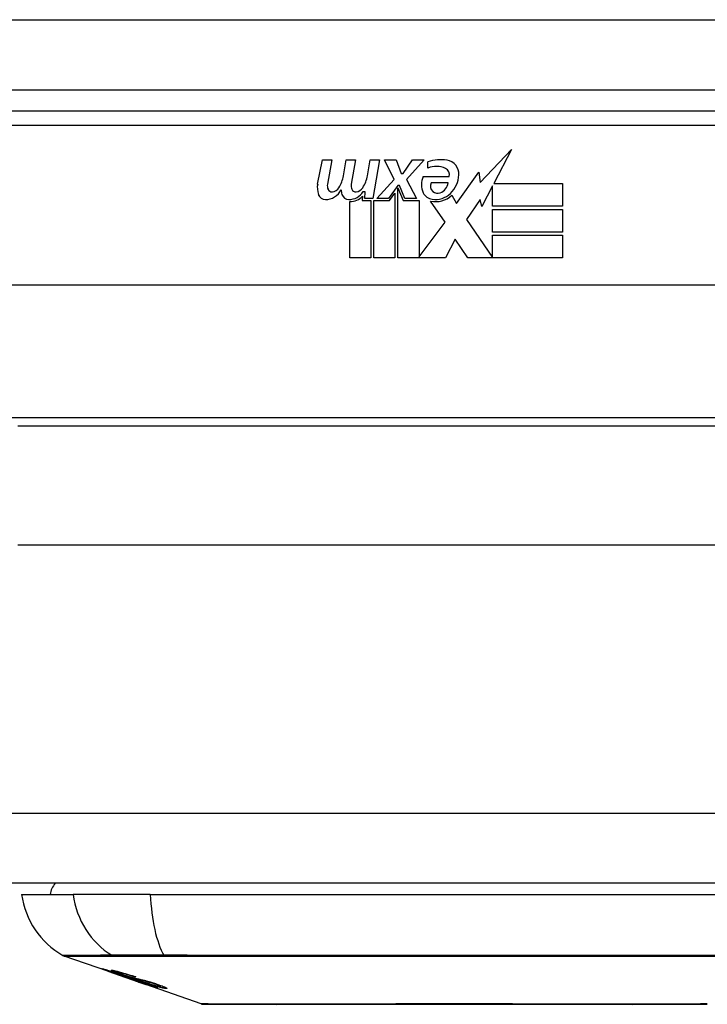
# Model space of a CAD drawing. Header units: inches. Extents: x 27 to 687, y 75 to 319.
# Tile 15 of 239: x 87.756 to 88.726, y 75.011 to 76.4. Entities that reach past the tile are written whole.
import ezdxf

# ---------------------------------------------------------------- set-up
doc = ezdxf.new("R2010")
doc.units = ezdxf.units.IN
doc.header["$MEASUREMENT"] = 0
doc.layers.add('Visible Edges(ANSI)', color=7, linetype='Continuous', lineweight=25)
doc.layers.add('Visible Tangent Edges(ANSI)', color=7, linetype='Continuous', lineweight=25)

msp = doc.modelspace()

# ---------------------------------------------------------------- linework, layer by layer
at = {"layer": 'Visible Edges(ANSI)'}
for p, q in [((26.8166, 76.3012), (92.6186, 76.3012)), ((89.1171, 76.2712), (87.6211, 76.2712)), ((88.4058, 76.1707), (88.4496, 76.2169)), ((88.4496, 76.2169), (88.4248, 76.1692)), ((88.1764, 76.1683), (88.1831, 76.2025)), ((88.1831, 76.2025), (88.1963, 76.2025)), ((88.1963, 76.2025), (88.1902, 76.168)), ((88.2127, 76.18), (88.2167, 76.2025)), ((88.2167, 76.2025), (88.2299, 76.2025)), ((88.2299, 76.2025), (88.2238, 76.168)), ((88.2466, 76.18), (88.2506, 76.2025)), ((88.2506, 76.2025), (88.2638, 76.2025)), ((88.2638, 76.2025), (88.2542, 76.1479)), ((88.2707, 76.2025), (88.2869, 76.2025)), ((88.2842, 76.1745), (88.2707, 76.2025)), ((88.2869, 76.2025), (88.2944, 76.183)), ((88.2968, 76.183), (88.3103, 76.2025)), ((88.3265, 76.2025), (88.3019, 76.1746)), ((88.3103, 76.2025), (88.3265, 76.2025)), ((88.3319, 76.1908), (88.3319, 76.1998)), ((88.2944, 76.183), (88.2968, 76.183)), ((88.3724, 76.1409), (88.4038, 76.1849)), ((88.4038, 76.1849), (88.4058, 76.1707)), ((88.2599, 76.1479), (88.2842, 76.1745)), ((88.2896, 76.1663), (88.2762, 76.1479)), ((88.2917, 76.1663), (88.2896, 76.1663)), ((88.2995, 76.1479), (88.2917, 76.1663)), ((88.3019, 76.1746), (88.3157, 76.1479)), ((88.3253, 76.1788), (88.3619, 76.1788)), ((88.3604, 76.1698), (88.3364, 76.1698)), ((88.4231, 76.1659), (88.4078, 76.1365)), ((88.4231, 76.1371), (88.4231, 76.1659)), ((88.4248, 76.1692), (88.5218, 76.1692)), ((88.5218, 76.1692), (88.5218, 76.1371)), ((88.2436, 76.1575), (88.2407, 76.1575)), ((88.2428, 76.1479), (88.2436, 76.1575)), ((88.2779, 76.1451), (88.2854, 76.1554)), ((88.2854, 76.1554), (88.2854, 76.0642)), ((88.2896, 76.1628), (88.2971, 76.1451)), ((88.2896, 76.0642), (88.2896, 76.1628)), ((88.3654, 76.1524), (88.3724, 76.1409)), ((88.2218, 76.0642), (88.2218, 76.1437)), ((88.2397, 76.1512), (88.2392, 76.1451)), ((88.2392, 76.1451), (88.2515, 76.1451)), ((88.2542, 76.1479), (88.2428, 76.1479)), ((88.2515, 76.1451), (88.2515, 76.0642)), ((88.2557, 76.1451), (88.2779, 76.1451)), ((88.2557, 76.0642), (88.2557, 76.1451)), ((88.2762, 76.1479), (88.2599, 76.1479)), ((88.2971, 76.1451), (88.3196, 76.1451)), ((88.3157, 76.1479), (88.2995, 76.1479)), ((88.3196, 76.1451), (88.3196, 76.0655)), ((88.3562, 76.1145), (88.3355, 76.1443)), ((88.4058, 76.1466), (88.3862, 76.1185)), ((88.4078, 76.1365), (88.4058, 76.1466)), ((88.5218, 76.1371), (88.4231, 76.1371)), ((88.4231, 76.1326), (88.5218, 76.1326)), ((88.4231, 76.1005), (88.4231, 76.1326)), ((88.5218, 76.1326), (88.5218, 76.1005)), ((88.3196, 76.0655), (88.3562, 76.1145)), ((88.3862, 76.1185), (88.4231, 76.0648)), ((88.5218, 76.1005), (88.4231, 76.1005)), ((88.4231, 76.0963), (88.5218, 76.0963)), ((88.4231, 76.0648), (88.4231, 76.0963)), ((88.5218, 76.0963), (88.5218, 76.0642)), ((88.3704, 76.0903), (88.3565, 76.0642)), ((88.388, 76.0642), (88.3704, 76.0903)), ((88.2515, 76.0642), (88.2218, 76.0642)), ((88.2854, 76.0642), (88.2557, 76.0642)), ((88.3565, 76.0642), (88.2896, 76.0642)), ((88.5218, 76.0642), (88.388, 76.0642)), ((89.526, 76.0256), (87.2122, 76.0256)), ((88.9846, 75.8267), (87.7536, 75.8267)), ((92.5201, 75.1817), (26.9151, 75.1817)), ((87.7589, 75.166), (87.8316, 75.166)), ((87.9404, 75.166), (87.8316, 75.166)), ((87.9404, 75.166), (88.7978, 75.166)), ((87.8806, 75.0574), (87.8187, 75.079)), ((87.8806, 75.0574), (87.8884, 75.0547)), ((87.881, 75.058), (87.881, 75.0588)), ((87.8884, 75.0547), (87.8888, 75.0545)), ((87.9239, 75.0422), (87.8888, 75.0545)), ((87.8942, 75.0559), (87.8942, 75.0573)), ((87.9015, 75.0517), (87.9015, 75.0521)), ((87.9182, 75.0495), (87.9182, 75.0501)), ((87.9243, 75.0421), (87.9341, 75.0387)), ((88.0123, 75.0113), (87.9341, 75.0387)), ((87.9413, 75.0374), (87.9413, 75.0382)), ((87.9549, 75.0362), (87.9549, 75.0375))]:
    msp.add_line(p, q, dxfattribs=at)
at = {"layer": 'Visible Edges(ANSI)', "flags": 128}
for points in [[(87.8909, 75.0541), (87.8897, 75.0545), (87.8885, 75.0549), (87.8874, 75.0553), (87.8863, 75.0557), (87.8852, 75.0561), (87.8841, 75.0565), (87.8831, 75.0569), (87.8821, 75.0572), (87.8811, 75.0576), (87.8801, 75.0579), (87.8791, 75.0583), (87.8781, 75.0587), (87.8771, 75.059), (87.8762, 75.0594), (87.8754, 75.0597), (87.8747, 75.0599), (87.8741, 75.0602), (87.8736, 75.0604), (87.8731, 75.0606), (87.8726, 75.0608), (87.8722, 75.061), (87.8721, 75.0611), (87.8722, 75.0612), (87.8725, 75.0611)], [(87.8725, 75.0611), (87.8732, 75.061), (87.8743, 75.0607), (87.8755, 75.0604), (87.8767, 75.0601), (87.8778, 75.0598), (87.8789, 75.0594), (87.88, 75.0591), (87.8813, 75.0587), (87.8827, 75.0583), (87.8842, 75.0578), (87.8857, 75.0573), (87.8872, 75.0569), (87.8886, 75.0564), (87.89, 75.056), (87.8912, 75.0555), (87.8924, 75.0552), (87.8936, 75.0548), (87.8948, 75.0544), (87.896, 75.054), (87.8972, 75.0536), (87.8984, 75.0532), (87.8996, 75.0528), (87.9008, 75.0523), (87.9021, 75.0519)], [(87.8813, 75.058), (87.8812, 75.0581), (87.881, 75.0581), (87.881, 75.0581), (87.881, 75.058), (87.881, 75.058), (87.8811, 75.0579), (87.8813, 75.0578), (87.8815, 75.0577), (87.8818, 75.0576), (87.8822, 75.0575), (87.8826, 75.0573), (87.8831, 75.0571), (87.8838, 75.0568), (87.8845, 75.0566), (87.8852, 75.0563), (87.8859, 75.056), (87.8866, 75.0558), (87.8873, 75.0555), (87.8879, 75.0553), (87.8886, 75.0551), (87.8892, 75.0548), (87.8899, 75.0546), (87.8906, 75.0544), (87.8913, 75.0541)], [(87.9015, 75.0517), (87.9003, 75.0522), (87.899, 75.0526), (87.8977, 75.053), (87.8964, 75.0535), (87.8951, 75.0539), (87.8939, 75.0543), (87.8927, 75.0547), (87.8915, 75.0551), (87.8904, 75.0554), (87.8893, 75.0558), (87.8883, 75.0561), (87.8873, 75.0564), (87.8864, 75.0567), (87.8856, 75.0569), (87.8849, 75.0571), (87.8843, 75.0573), (87.8837, 75.0574), (87.8832, 75.0576), (87.8828, 75.0577), (87.8824, 75.0578), (87.8821, 75.0579), (87.8818, 75.058), (87.8815, 75.058), (87.8813, 75.058)], [(87.9007, 75.0527), (87.898, 75.0537), (87.8954, 75.0546), (87.8931, 75.0554), (87.8914, 75.0561), (87.8902, 75.0565), (87.8892, 75.0569), (87.8883, 75.0573), (87.8876, 75.0576), (87.8869, 75.0579), (87.8864, 75.0582), (87.886, 75.0584), (87.8857, 75.0585), (87.8855, 75.0587), (87.8854, 75.0588), (87.8853, 75.0588), (87.8853, 75.0589), (87.8853, 75.059), (87.8854, 75.059), (87.8855, 75.059), (87.8857, 75.059), (87.8859, 75.059), (87.8862, 75.059), (87.8864, 75.0589), (87.8868, 75.0589)], [(87.8868, 75.0589), (87.8876, 75.0588), (87.8885, 75.0586), (87.8896, 75.0584), (87.8909, 75.0581), (87.8922, 75.0578), (87.8935, 75.0575), (87.8949, 75.0571), (87.8964, 75.0567), (87.8979, 75.0563), (87.8996, 75.0559), (87.9014, 75.0553), (87.9031, 75.0548), (87.9049, 75.0543), (87.9065, 75.0538), (87.908, 75.0534), (87.9094, 75.0529), (87.9108, 75.0525), (87.9121, 75.0521), (87.9134, 75.0517), (87.9147, 75.0513), (87.9161, 75.0508), (87.9174, 75.0504), (87.9187, 75.05), (87.92, 75.0495)], [(87.9107, 75.0474), (87.91, 75.0476), (87.9092, 75.0479), (87.9084, 75.0481), (87.9075, 75.0484), (87.9066, 75.0487), (87.9056, 75.049), (87.9046, 75.0494), (87.9036, 75.0497), (87.9026, 75.0501), (87.9016, 75.0504), (87.9007, 75.0507), (87.8998, 75.051), (87.899, 75.0513), (87.8983, 75.0515), (87.8976, 75.0518), (87.8968, 75.052), (87.8961, 75.0523), (87.8953, 75.0525), (87.8946, 75.0528), (87.8938, 75.0531), (87.8931, 75.0533), (87.8924, 75.0536), (87.8916, 75.0538), (87.8909, 75.0541)], [(87.8913, 75.0541), (87.892, 75.0539), (87.8927, 75.0536), (87.8934, 75.0534), (87.8941, 75.0531), (87.8948, 75.0529), (87.8955, 75.0527), (87.8962, 75.0524), (87.8968, 75.0522), (87.8974, 75.052), (87.8979, 75.0518), (87.8984, 75.0517), (87.8989, 75.0515), (87.8993, 75.0514), (87.8997, 75.0513), (87.9001, 75.0511), (87.9005, 75.051), (87.9008, 75.0509), (87.9012, 75.0508), (87.9015, 75.0507), (87.9019, 75.0506), (87.9022, 75.0505), (87.9025, 75.0504), (87.9028, 75.0503), (87.903, 75.0502)], [(87.8954, 75.0559), (87.895, 75.056), (87.8946, 75.056), (87.8943, 75.056), (87.8942, 75.056), (87.8942, 75.0559), (87.8943, 75.0558), (87.8944, 75.0557), (87.8946, 75.0556), (87.8949, 75.0554), (87.8952, 75.0553), (87.8956, 75.0551), (87.8961, 75.0549), (87.8966, 75.0547), (87.8972, 75.0545), (87.8978, 75.0542), (87.8983, 75.054), (87.8988, 75.0538), (87.8993, 75.0537), (87.8998, 75.0535), (87.9003, 75.0533), (87.9008, 75.0531), (87.9014, 75.0529), (87.902, 75.0527), (87.9025, 75.0525)], [(87.9182, 75.0495), (87.9175, 75.0498), (87.9167, 75.05), (87.916, 75.0502), (87.9153, 75.0505), (87.9145, 75.0507), (87.9138, 75.0509), (87.9131, 75.0512), (87.9123, 75.0514), (87.9116, 75.0516), (87.9109, 75.0519), (87.9101, 75.0521), (87.9094, 75.0523), (87.9087, 75.0525), (87.9079, 75.0528), (87.907, 75.0531), (87.9059, 75.0534), (87.9046, 75.0537), (87.9032, 75.0541), (87.9018, 75.0545), (87.9002, 75.0549), (87.8987, 75.0553), (87.8974, 75.0556), (87.8963, 75.0558), (87.8954, 75.0559)], [(87.9218, 75.046), (87.9209, 75.0462), (87.92, 75.0465), (87.919, 75.0468), (87.918, 75.0471), (87.917, 75.0474), (87.9159, 75.0477), (87.9148, 75.048), (87.9137, 75.0484), (87.9126, 75.0487), (87.9116, 75.049), (87.9107, 75.0493), (87.9098, 75.0496), (87.9089, 75.0499), (87.9082, 75.0502), (87.9074, 75.0504), (87.9067, 75.0507), (87.9059, 75.0509), (87.9052, 75.0512), (87.9044, 75.0514), (87.9037, 75.0517), (87.9029, 75.0519), (87.9022, 75.0522), (87.9015, 75.0524), (87.9007, 75.0527)], [(87.9021, 75.0519), (87.902, 75.0519), (87.902, 75.0519), (87.902, 75.0519), (87.902, 75.0519), (87.902, 75.0519), (87.9019, 75.0519), (87.9019, 75.0519), (87.9019, 75.0519), (87.9019, 75.0518), (87.9018, 75.0518), (87.9018, 75.0518), (87.9018, 75.0518), (87.9018, 75.0518), (87.9018, 75.0518), (87.9017, 75.0518), (87.9017, 75.0518), (87.9017, 75.0518), (87.9017, 75.0518), (87.9017, 75.0518), (87.9016, 75.0518), (87.9016, 75.0518), (87.9016, 75.0517), (87.9016, 75.0517), (87.9015, 75.0517)], [(87.9025, 75.0525), (87.9032, 75.0523), (87.904, 75.052), (87.9047, 75.0518), (87.9054, 75.0515), (87.9062, 75.0513), (87.9069, 75.051), (87.9076, 75.0508), (87.9083, 75.0506), (87.9089, 75.0504), (87.9095, 75.0502), (87.91, 75.0501), (87.9105, 75.0499), (87.9109, 75.0498), (87.9114, 75.0497), (87.9118, 75.0495), (87.9122, 75.0494), (87.9126, 75.0493), (87.913, 75.0492), (87.9134, 75.0491), (87.9137, 75.049), (87.9141, 75.0489), (87.9145, 75.0488), (87.9148, 75.0487), (87.9151, 75.0486)], [(87.903, 75.0502), (87.9034, 75.0501), (87.9038, 75.05), (87.9042, 75.0499), (87.9046, 75.0498), (87.905, 75.0496), (87.9055, 75.0495), (87.906, 75.0494), (87.9065, 75.0492), (87.907, 75.0491), (87.9075, 75.049), (87.908, 75.0488), (87.9085, 75.0487), (87.9091, 75.0485), (87.9096, 75.0484), (87.9101, 75.0482), (87.9107, 75.0481), (87.9112, 75.048), (87.9117, 75.0478), (87.9123, 75.0477), (87.9128, 75.0475), (87.9134, 75.0474), (87.914, 75.0472), (87.9146, 75.047), (87.9152, 75.0468)], [(87.9252, 75.0433), (87.9245, 75.0435), (87.9238, 75.0437), (87.9232, 75.0439), (87.9225, 75.0441), (87.9218, 75.0443), (87.9212, 75.0445), (87.9206, 75.0446), (87.92, 75.0448), (87.9195, 75.0449), (87.919, 75.0451), (87.9185, 75.0452), (87.9181, 75.0453), (87.9176, 75.0454), (87.9171, 75.0455), (87.9166, 75.0457), (87.9161, 75.0458), (87.9156, 75.046), (87.915, 75.0461), (87.9143, 75.0463), (87.9136, 75.0465), (87.9129, 75.0467), (87.9122, 75.0469), (87.9115, 75.0472), (87.9107, 75.0474)], [(87.9151, 75.0486), (87.9156, 75.0485), (87.9161, 75.0484), (87.9166, 75.0482), (87.9171, 75.0481), (87.9177, 75.048), (87.9183, 75.0478), (87.9189, 75.0477), (87.9196, 75.0475), (87.9203, 75.0474), (87.9209, 75.0472), (87.9216, 75.0471), (87.9223, 75.0469), (87.923, 75.0467), (87.9237, 75.0466), (87.9245, 75.0464), (87.9251, 75.0463), (87.9258, 75.0461), (87.9265, 75.046), (87.9272, 75.0458), (87.928, 75.0456), (87.9287, 75.0455), (87.9294, 75.0453), (87.9302, 75.0451), (87.9309, 75.0449)], [(87.9152, 75.0468), (87.916, 75.0466), (87.9167, 75.0464), (87.9175, 75.0462), (87.9183, 75.0459), (87.9192, 75.0457), (87.9201, 75.0454), (87.9211, 75.0451), (87.922, 75.0448), (87.9229, 75.0445), (87.9237, 75.0442), (87.9245, 75.044), (87.9252, 75.0438), (87.9259, 75.0436), (87.9265, 75.0433), (87.9271, 75.0431), (87.9278, 75.0429), (87.9284, 75.0427), (87.929, 75.0425), (87.9297, 75.0423), (87.9303, 75.0421), (87.9309, 75.0419), (87.9316, 75.0417), (87.9322, 75.0414), (87.9329, 75.0412)], [(87.92, 75.0495), (87.9199, 75.0495), (87.9198, 75.0495), (87.9198, 75.0495), (87.9197, 75.0495), (87.9196, 75.0495), (87.9195, 75.0495), (87.9195, 75.0495), (87.9194, 75.0495), (87.9193, 75.0495), (87.9192, 75.0495), (87.9192, 75.0495), (87.9191, 75.0495), (87.919, 75.0495), (87.9189, 75.0495), (87.9189, 75.0495), (87.9188, 75.0495), (87.9187, 75.0495), (87.9186, 75.0495), (87.9186, 75.0495), (87.9185, 75.0495), (87.9184, 75.0495), (87.9183, 75.0495), (87.9183, 75.0495), (87.9182, 75.0495)], [(87.9403, 75.0416), (87.9395, 75.0418), (87.9388, 75.042), (87.938, 75.0422), (87.9371, 75.0424), (87.9363, 75.0426), (87.9355, 75.0428), (87.9347, 75.043), (87.934, 75.0431), (87.9333, 75.0433), (87.9326, 75.0434), (87.932, 75.0436), (87.9313, 75.0437), (87.9307, 75.0438), (87.9301, 75.044), (87.9294, 75.0441), (87.9287, 75.0443), (87.928, 75.0444), (87.9272, 75.0446), (87.9264, 75.0448), (87.9255, 75.045), (87.9246, 75.0453), (87.9236, 75.0455), (87.9227, 75.0457), (87.9218, 75.046)], [(87.9497, 75.0343), (87.9494, 75.0343), (87.9491, 75.0344), (87.9488, 75.0345), (87.9484, 75.0345), (87.948, 75.0346), (87.9475, 75.0348), (87.9469, 75.0349), (87.9463, 75.0351), (87.9456, 75.0353), (87.9448, 75.0355), (87.9438, 75.0358), (87.9426, 75.0362), (87.9412, 75.0367), (87.9395, 75.0372), (87.9378, 75.0378), (87.9361, 75.0384), (87.9344, 75.0389), (87.9328, 75.0395), (87.9313, 75.04), (87.9298, 75.0405), (87.9282, 75.0411), (87.9267, 75.0416), (87.9251, 75.0421), (87.9235, 75.0427)], [(87.9235, 75.0427), (87.9236, 75.0427), (87.9236, 75.0427), (87.9236, 75.0427), (87.9236, 75.0427), (87.9237, 75.0427), (87.9237, 75.0427), (87.9237, 75.0427), (87.9237, 75.0427), (87.9238, 75.0427), (87.9238, 75.0427), (87.9238, 75.0427), (87.9238, 75.0427), (87.9239, 75.0427), (87.9239, 75.0427), (87.9239, 75.0427), (87.9239, 75.0427), (87.924, 75.0427), (87.924, 75.0427), (87.924, 75.0427), (87.924, 75.0427), (87.9241, 75.0427), (87.9241, 75.0427), (87.9241, 75.0427), (87.9241, 75.0427)], [(87.9239, 75.0422), (87.9239, 75.0422), (87.9239, 75.0422), (87.9239, 75.0422), (87.924, 75.0422), (87.924, 75.0422), (87.924, 75.0422), (87.924, 75.0422), (87.924, 75.0422), (87.9241, 75.0422), (87.9241, 75.0422), (87.9241, 75.0422), (87.9241, 75.0422), (87.9241, 75.0422), (87.9241, 75.0422), (87.9242, 75.0422), (87.9242, 75.0422), (87.9242, 75.0421), (87.9242, 75.0421), (87.9242, 75.0421), (87.9242, 75.0421), (87.9243, 75.0421), (87.9243, 75.0421), (87.9243, 75.0421), (87.9243, 75.0421)], [(87.9241, 75.0427), (87.9258, 75.0421), (87.9274, 75.0415), (87.929, 75.041), (87.9306, 75.0405), (87.9321, 75.0399), (87.9336, 75.0395), (87.9348, 75.039), (87.9358, 75.0387), (87.9365, 75.0385), (87.9371, 75.0383), (87.9375, 75.0382), (87.938, 75.0381), (87.9384, 75.0379), (87.9387, 75.0378), (87.9391, 75.0377), (87.9394, 75.0377), (87.9397, 75.0376), (87.9399, 75.0375), (87.9401, 75.0375), (87.9403, 75.0374), (87.9405, 75.0374), (87.9407, 75.0374), (87.9408, 75.0373), (87.941, 75.0373)], [(87.9322, 75.041), (87.9319, 75.0411), (87.9316, 75.0412), (87.9313, 75.0413), (87.931, 75.0414), (87.9307, 75.0416), (87.9303, 75.0417), (87.93, 75.0418), (87.9297, 75.0419), (87.9294, 75.042), (87.9291, 75.0421), (87.9288, 75.0422), (87.9285, 75.0423), (87.9282, 75.0424), (87.9279, 75.0425), (87.9276, 75.0426), (87.9273, 75.0427), (87.927, 75.0428), (87.9267, 75.0428), (87.9265, 75.0429), (87.9262, 75.043), (87.9259, 75.0431), (87.9257, 75.0432), (87.9254, 75.0433), (87.9252, 75.0433)], [(87.9309, 75.0449), (87.9317, 75.0447), (87.9326, 75.0445), (87.9335, 75.0443), (87.9344, 75.044), (87.9354, 75.0437), (87.9364, 75.0435), (87.9375, 75.0432), (87.9385, 75.0429), (87.9394, 75.0426), (87.9403, 75.0424), (87.9411, 75.0421), (87.9418, 75.0419), (87.9425, 75.0417), (87.9432, 75.0415), (87.9438, 75.0413), (87.9444, 75.0411), (87.9451, 75.0409), (87.9457, 75.0407), (87.9464, 75.0405), (87.947, 75.0403), (87.9476, 75.0401), (87.9482, 75.0399), (87.9489, 75.0396), (87.9495, 75.0394)], [(87.941, 75.0373), (87.941, 75.0373), (87.9411, 75.0373), (87.9412, 75.0373), (87.9412, 75.0373), (87.9413, 75.0373), (87.9413, 75.0373), (87.9413, 75.0374), (87.9413, 75.0374), (87.9413, 75.0374), (87.9413, 75.0374), (87.9413, 75.0375), (87.9412, 75.0375), (87.9411, 75.0376), (87.941, 75.0376), (87.9409, 75.0377), (87.9407, 75.0378), (87.9405, 75.0379), (87.9403, 75.038), (87.9398, 75.0382), (87.9389, 75.0386), (87.9376, 75.0391), (87.936, 75.0397), (87.9342, 75.0403), (87.9322, 75.041)], [(87.9621, 75.0332), (87.9616, 75.0332), (87.9611, 75.0333), (87.9605, 75.0334), (87.9598, 75.0335), (87.9591, 75.0337), (87.9583, 75.0338), (87.9575, 75.034), (87.9566, 75.0342), (87.9556, 75.0345), (87.9544, 75.0348), (87.9531, 75.0351), (87.9516, 75.0355), (87.9499, 75.036), (87.9481, 75.0366), (87.9464, 75.0371), (87.9447, 75.0376), (87.9431, 75.0382), (87.9416, 75.0387), (87.9401, 75.0391), (87.9386, 75.0396), (87.9371, 75.0401), (87.9357, 75.0406), (87.9342, 75.0411), (87.9328, 75.0416)], [(87.9328, 75.0416), (87.9328, 75.0416), (87.9329, 75.0416), (87.933, 75.0416), (87.9331, 75.0416), (87.9332, 75.0416), (87.9332, 75.0416), (87.9333, 75.0416), (87.9334, 75.0416), (87.9335, 75.0416), (87.9336, 75.0415), (87.9336, 75.0415), (87.9337, 75.0415), (87.9338, 75.0415), (87.9339, 75.0415), (87.934, 75.0415), (87.934, 75.0415), (87.9341, 75.0415), (87.9342, 75.0415), (87.9343, 75.0415), (87.9344, 75.0415), (87.9344, 75.0415), (87.9345, 75.0415), (87.9346, 75.0415), (87.9347, 75.0415)], [(87.9329, 75.0412), (87.9382, 75.0393), (87.9428, 75.0376), (87.9454, 75.0366), (87.9465, 75.0362), (87.9473, 75.0359), (87.9479, 75.0356), (87.9484, 75.0354), (87.9488, 75.0352), (87.9491, 75.0351), (87.9493, 75.035), (87.9495, 75.0349), (87.9496, 75.0348), (87.9498, 75.0347), (87.9499, 75.0346), (87.95, 75.0345), (87.95, 75.0345), (87.9501, 75.0344), (87.9501, 75.0344), (87.9501, 75.0343), (87.95, 75.0343), (87.95, 75.0343), (87.9499, 75.0343), (87.9498, 75.0343), (87.9497, 75.0343)], [(87.9347, 75.0415), (87.936, 75.041), (87.9373, 75.0406), (87.9386, 75.0401), (87.9399, 75.0397), (87.9412, 75.0393), (87.9425, 75.0389), (87.9438, 75.0385), (87.945, 75.0381), (87.9461, 75.0378), (87.9471, 75.0375), (87.9479, 75.0373), (87.9486, 75.0371), (87.9492, 75.0369), (87.9498, 75.0368), (87.9503, 75.0367), (87.9508, 75.0366), (87.9512, 75.0365), (87.9516, 75.0364), (87.952, 75.0363), (87.9524, 75.0362), (87.9527, 75.0362), (87.953, 75.0361), (87.9533, 75.0361), (87.9536, 75.0361)], [(87.9475, 75.0394), (87.9472, 75.0395), (87.9469, 75.0396), (87.9466, 75.0397), (87.9463, 75.0398), (87.946, 75.0399), (87.9457, 75.04), (87.9454, 75.0401), (87.9451, 75.0402), (87.9447, 75.0403), (87.9444, 75.0404), (87.9441, 75.0405), (87.9438, 75.0406), (87.9435, 75.0407), (87.9432, 75.0408), (87.9429, 75.0409), (87.9426, 75.041), (87.9423, 75.041), (87.942, 75.0411), (87.9417, 75.0412), (87.9414, 75.0413), (87.9411, 75.0414), (87.9408, 75.0415), (87.9406, 75.0415), (87.9403, 75.0416)], [(87.9536, 75.0361), (87.9538, 75.0361), (87.954, 75.0361), (87.9541, 75.036), (87.9543, 75.036), (87.9544, 75.036), (87.9546, 75.036), (87.9547, 75.0361), (87.9548, 75.0361), (87.9549, 75.0361), (87.9549, 75.0361), (87.9549, 75.0362), (87.9549, 75.0362), (87.9549, 75.0363), (87.9549, 75.0364), (87.9548, 75.0365), (87.9546, 75.0366), (87.9543, 75.0368), (87.9538, 75.037), (87.9531, 75.0373), (87.9522, 75.0377), (87.9513, 75.038), (87.9501, 75.0385), (87.9489, 75.0389), (87.9475, 75.0394)], [(87.9495, 75.0394), (87.9523, 75.0385), (87.9549, 75.0375), (87.9571, 75.0367), (87.9586, 75.0362), (87.9596, 75.0357), (87.9605, 75.0354), (87.9612, 75.035), (87.9619, 75.0347), (87.9624, 75.0344), (87.9628, 75.0342), (87.9632, 75.034), (87.9634, 75.0338), (87.9635, 75.0337), (87.9636, 75.0335), (87.9636, 75.0334), (87.9636, 75.0334), (87.9636, 75.0333), (87.9635, 75.0332), (87.9633, 75.0332), (87.9631, 75.0332), (87.9629, 75.0332), (87.9627, 75.0332), (87.9624, 75.0332), (87.9621, 75.0332)], [(88.0139, 75.011), (88.0143, 75.011), (88.0156, 75.011), (88.0177, 75.011), (88.0207, 75.011), (88.0245, 75.011), (88.0292, 75.011), (88.0346, 75.011), (88.0409, 75.011), (88.048, 75.0109), (88.0559, 75.0109), (88.0644, 75.0109), (88.0737, 75.0109), (88.0837, 75.0109), (88.0944, 75.0109), (88.1058, 75.0109), (88.1177, 75.0108), (88.1303, 75.0109), (88.1435, 75.0109), (88.1572, 75.0109), (88.1714, 75.0109), (88.186, 75.0109), (88.2012, 75.0109), (88.2168, 75.0109), (88.2328, 75.011), (88.2491, 75.011), (88.2658, 75.011), (88.2826, 75.011), (88.2996, 75.011), (88.3167, 75.011), (88.334, 75.011), (88.3514, 75.011), (88.3689, 75.011), (88.3865, 75.011), (88.4039, 75.011), (88.4213, 75.011), (88.4384, 75.011), (88.4554, 75.011), (88.4722, 75.011), (88.4888, 75.011), (88.5051, 75.011), (88.5211, 75.0109), (88.5368, 75.0109), (88.552, 75.0109), (88.5667, 75.0109), (88.5809, 75.0109), (88.5946, 75.0109), (88.6078, 75.0109), (88.6204, 75.0108), (88.6324, 75.0109), (88.6437, 75.0109), (88.6544, 75.0109), (88.6644, 75.0109), (88.6737, 75.0109), (88.6823, 75.0109), (88.6902, 75.0109), (88.6972, 75.011), (88.7035, 75.011), (88.709, 75.011), (88.7137, 75.011), (88.7175, 75.011), (88.7204, 75.011), (88.7226, 75.011), (88.7239, 75.011), (88.7243, 75.011)]]:
    msp.add_lwpolyline(points, dxfattribs=at)
at = {"layer": 'Visible Edges(ANSI)'}
for centre, radius, start, end in [((88.35, 76.1419), 0.0607, 81.5605, 107.3343), ((88.356, 76.1824), 0.0197, 356.5646, 81.5605), ((88.1668, 76.1874), 0.0465, 328.5584, 350.8257), ((88.2008, 76.1881), 0.0465, 327.5992, 350), ((88.3437, 76.1625), 0.0307, 64.6784, 112.5609), ((88.3527, 76.1816), 0.0096, 343.5261, 64.6784), ((88.3359, 76.1836), 0.0398, 314.1684, 356.5646), ((88.2047, 76.1628), 0.0288, 169, 198.4748), ((88.2023, 76.1659), 0.0123, 169.9922, 203.5487), ((88.2359, 76.1659), 0.0123, 170, 203.5571), ((88.3511, 76.1674), 0.0282, 156.1555, 203.8445), ((88.3448, 76.1653), 0.00955, 151.4547, 231.1652), ((88.3437, 76.1719), 0.0168, 289.3797, 352.9975), ((88.1873, 76.157), 0.0105, 198.4748, 269.6788), ((88.1874, 76.171), 0.0246, 269.6788, 333.9508), ((88.1965, 76.1634), 0.006, 203.5487, 276.1027), ((88.1958, 76.1699), 0.0126, 276.1027, 327.6083), ((88.2382, 76.1621), 0.0288, 183.6169, 196.9928), ((88.2204, 76.1566), 0.0101, 196.9928, 269.4776), ((88.2205, 76.1705), 0.024, 269.4776, 327.4114), ((88.2301, 76.1634), 0.006, 203.5571, 276.03), ((88.2294, 76.1699), 0.0126, 276.03, 327.5992), ((88.3392, 76.1622), 0.0152, 203.8445, 265.0802), ((88.3429, 76.1765), 0.033, 257.079, 313.1785), ((88.3429, 76.1765), 0.0299, 260.4085, 314.1684), ((88.3457, 76.1664), 0.0109, 231.1652, 289.3797), ((88.2223, 76.1677), 0.024, 268.7952, 316.5849), ((87.8376, 75.1581), 0.0394, 143.1301, 168.463), ((87.8758, 75.1823), 0.1181, 187.9413, 240.1831), ((87.822, 75.0883), 0.00984, 240.1831, 250.71), ((88.0139, 75.016), 0.00492, 250.71, 269.8269), ((88.7243, 75.016), 0.00492, 270.1731, 289.29)]:
    msp.add_arc(centre, radius, start, end, dxfattribs=at)
at = {"layer": 'Visible Tangent Edges(ANSI)'}
for p, q in [((26.8166, 76.4002), (91.8514, 76.4002)), ((87.6211, 76.2515), (89.1171, 76.2515)), ((89.0012, 75.8385), (87.7369, 75.8385)), ((88.9846, 75.6587), (87.7536, 75.6587)), ((26.9151, 75.2807), (92.5201, 75.2807)), ((87.8884, 75.079), (87.8885, 75.079)), ((87.9603, 75.079), (87.9608, 75.079)), ((87.8813, 75.058), (87.8813, 75.0587)), ((87.8909, 75.0541), (87.8909, 75.0543)), ((87.8954, 75.0559), (87.8954, 75.057)), ((87.9007, 75.0527), (87.9007, 75.0531)), ((87.9107, 75.0474), (87.9107, 75.0481)), ((87.9218, 75.046), (87.9218, 75.047)), ((87.9252, 75.0433), (87.9252, 75.0438)), ((87.9322, 75.041), (87.9322, 75.0414)), ((87.9403, 75.0416), (87.9403, 75.0423)), ((87.9475, 75.0394), (87.9475, 75.0401)), ((87.9497, 75.0343), (87.9497, 75.0347)), ((87.9621, 75.0332), (87.9621, 75.0346))]:
    msp.add_line(p, q, dxfattribs=at)
at = {"layer": 'Visible Tangent Edges(ANSI)', "flags": 128}
for points in [[(87.8863, 75.08), (87.8807, 75.08), (87.8753, 75.08), (87.8702, 75.08), (87.8653, 75.0799), (87.8606, 75.0799), (87.8562, 75.0799), (87.852, 75.0799), (87.848, 75.0799), (87.8443, 75.0799), (87.8408, 75.0799), (87.8375, 75.0799), (87.8345, 75.0799), (87.8317, 75.0799), (87.8292, 75.0798), (87.8269, 75.0798), (87.8248, 75.0798), (87.823, 75.0798), (87.8214, 75.0798), (87.8201, 75.0798), (87.819, 75.0798), (87.8182, 75.0798), (87.8176, 75.0798), (87.8172, 75.0798), (87.8171, 75.0798)], [(87.8187, 75.079), (87.8189, 75.079), (87.8192, 75.079), (87.8198, 75.079), (87.8207, 75.079), (87.8218, 75.079), (87.8231, 75.079), (87.8247, 75.079), (87.8265, 75.079), (87.8286, 75.079), (87.8309, 75.079), (87.8335, 75.079), (87.8363, 75.079), (87.8393, 75.079), (87.8426, 75.079), (87.8461, 75.079), (87.8499, 75.079), (87.8539, 75.079), (87.8581, 75.079), (87.8626, 75.079), (87.8673, 75.079), (87.8722, 75.079), (87.8774, 75.079), (87.8827, 75.079), (87.8884, 75.079)], [(87.9595, 75.08), (87.9553, 75.08), (87.9512, 75.08), (87.9471, 75.08), (87.9431, 75.08), (87.9392, 75.08), (87.9354, 75.0801), (87.9316, 75.0801), (87.928, 75.0801), (87.9244, 75.0801), (87.921, 75.0801), (87.9177, 75.0801), (87.9144, 75.0801), (87.9113, 75.0801), (87.9084, 75.0801), (87.9055, 75.0801), (87.9028, 75.0801), (87.9002, 75.0801), (87.8978, 75.0801), (87.8955, 75.08), (87.8933, 75.08), (87.8913, 75.08), (87.8895, 75.08), (87.8878, 75.08), (87.8863, 75.08)], [(87.8885, 75.079), (87.8901, 75.079), (87.8918, 75.079), (87.8936, 75.079), (87.8956, 75.079), (87.8977, 75.079), (87.9, 75.079), (87.9024, 75.079), (87.9049, 75.079), (87.9076, 75.079), (87.9104, 75.079), (87.9133, 75.079), (87.9163, 75.079), (87.9195, 75.079), (87.9227, 75.079), (87.9261, 75.079), (87.9295, 75.079), (87.9331, 75.079), (87.9367, 75.079), (87.9405, 75.079), (87.9443, 75.079), (87.9482, 75.079), (87.9522, 75.079), (87.9562, 75.079), (87.9603, 75.079)], [(88.7457, 75.08), (88.7124, 75.0799), (88.6788, 75.0799), (88.6449, 75.0799), (88.6107, 75.0799), (88.5764, 75.0799), (88.5419, 75.0798), (88.5072, 75.0798), (88.4725, 75.0798), (88.4378, 75.0798), (88.403, 75.0798), (88.3683, 75.0798), (88.3336, 75.0798), (88.2989, 75.0798), (88.2642, 75.0798), (88.2296, 75.0798), (88.1952, 75.0798), (88.1609, 75.0799), (88.1268, 75.0799), (88.0928, 75.0799), (88.0591, 75.0799), (88.0256, 75.0799), (87.9924, 75.08), (87.9595, 75.08)], [(87.9608, 75.079), (87.9935, 75.079), (88.0266, 75.079), (88.06, 75.079), (88.0936, 75.079), (88.1274, 75.079), (88.1615, 75.079), (88.1956, 75.079), (88.23, 75.079), (88.2645, 75.079), (88.2991, 75.079), (88.3337, 75.079), (88.3683, 75.079), (88.4029, 75.079), (88.4376, 75.079), (88.4722, 75.079), (88.5069, 75.079), (88.5414, 75.079), (88.5758, 75.079), (88.6101, 75.079), (88.6441, 75.079), (88.6779, 75.079), (88.7114, 75.079), (88.7446, 75.079)], [(88.0956, 75.011), (88.0891, 75.011), (88.0828, 75.011), (88.0768, 75.0111), (88.071, 75.0111), (88.0654, 75.0111), (88.0602, 75.0111), (88.0551, 75.0111), (88.0503, 75.0111), (88.0458, 75.0112), (88.0416, 75.0112), (88.0376, 75.0112), (88.0339, 75.0112), (88.0305, 75.0112), (88.0273, 75.0112), (88.0245, 75.0112), (88.0219, 75.0113), (88.0197, 75.0113), (88.0177, 75.0113), (88.0161, 75.0113), (88.0147, 75.0113), (88.0137, 75.0113), (88.0129, 75.0113), (88.0125, 75.0113), (88.0123, 75.0113)], [(88.1402, 75.011), (88.1382, 75.011), (88.1362, 75.011), (88.1342, 75.011), (88.1323, 75.011), (88.1303, 75.011), (88.1284, 75.011), (88.1264, 75.011), (88.1245, 75.011), (88.1226, 75.011), (88.1207, 75.011), (88.1188, 75.011), (88.117, 75.011), (88.1151, 75.011), (88.1133, 75.011), (88.1114, 75.011), (88.1096, 75.011), (88.1078, 75.011), (88.106, 75.011), (88.1043, 75.011), (88.1025, 75.011), (88.1008, 75.011), (88.099, 75.011), (88.0973, 75.011), (88.0956, 75.011)], [(88.598, 75.011), (88.5818, 75.011), (88.5648, 75.0111), (88.5472, 75.0111), (88.5289, 75.0111), (88.5101, 75.0112), (88.4909, 75.0112), (88.4712, 75.0112), (88.4512, 75.0113), (88.4309, 75.0113), (88.4104, 75.0113), (88.3897, 75.0113), (88.369, 75.0113), (88.3482, 75.0113), (88.3275, 75.0113), (88.307, 75.0113), (88.2867, 75.0113), (88.2667, 75.0112), (88.247, 75.0112), (88.2278, 75.0112), (88.209, 75.0111), (88.1908, 75.0111), (88.1732, 75.0111), (88.1564, 75.011), (88.1402, 75.011)], [(88.6425, 75.011), (88.6409, 75.011), (88.6391, 75.011), (88.6374, 75.011), (88.6357, 75.011), (88.6339, 75.011), (88.6321, 75.011), (88.6304, 75.011), (88.6286, 75.011), (88.6268, 75.011), (88.6249, 75.011), (88.6231, 75.011), (88.6212, 75.011), (88.6194, 75.011), (88.6175, 75.011), (88.6156, 75.011), (88.6137, 75.011), (88.6118, 75.011), (88.6098, 75.011), (88.6079, 75.011), (88.6059, 75.011), (88.604, 75.011), (88.602, 75.011), (88.6, 75.011), (88.598, 75.011)], [(88.7259, 75.0113), (88.7257, 75.0113), (88.7253, 75.0113), (88.7245, 75.0113), (88.7235, 75.0113), (88.7221, 75.0113), (88.7204, 75.0113), (88.7185, 75.0113), (88.7162, 75.0113), (88.7137, 75.0112), (88.7108, 75.0112), (88.7077, 75.0112), (88.7043, 75.0112), (88.7006, 75.0112), (88.6966, 75.0112), (88.6924, 75.0112), (88.6879, 75.0111), (88.6831, 75.0111), (88.678, 75.0111), (88.6727, 75.0111), (88.6672, 75.0111), (88.6614, 75.0111), (88.6553, 75.011), (88.6491, 75.011), (88.6425, 75.011)]]:
    msp.add_lwpolyline(points, dxfattribs=at)
at = {"layer": 'Visible Tangent Edges(ANSI)'}
for centre, major_axis, ratio, start_param, end_param in [((87.942, 75.1823), (0, -0.1181), 0.943995, 4.850991, 5.75935), ((87.979, 75.1823), (0, -0.1181), 0.32996, 4.850991, 5.75935), ((87.8909, 75.0885), (0.00008, -0.00984), 0.945463, 5.751833, 6.01554), ((87.9611, 75.0885), (-0.00003, -0.00984), 0.32572, 5.760249, 6.023956)]:
    msp.add_ellipse(centre, major_axis=major_axis, ratio=ratio, start_param=start_param, end_param=end_param, dxfattribs=at)

doc.saveas('drawing.dxf')
